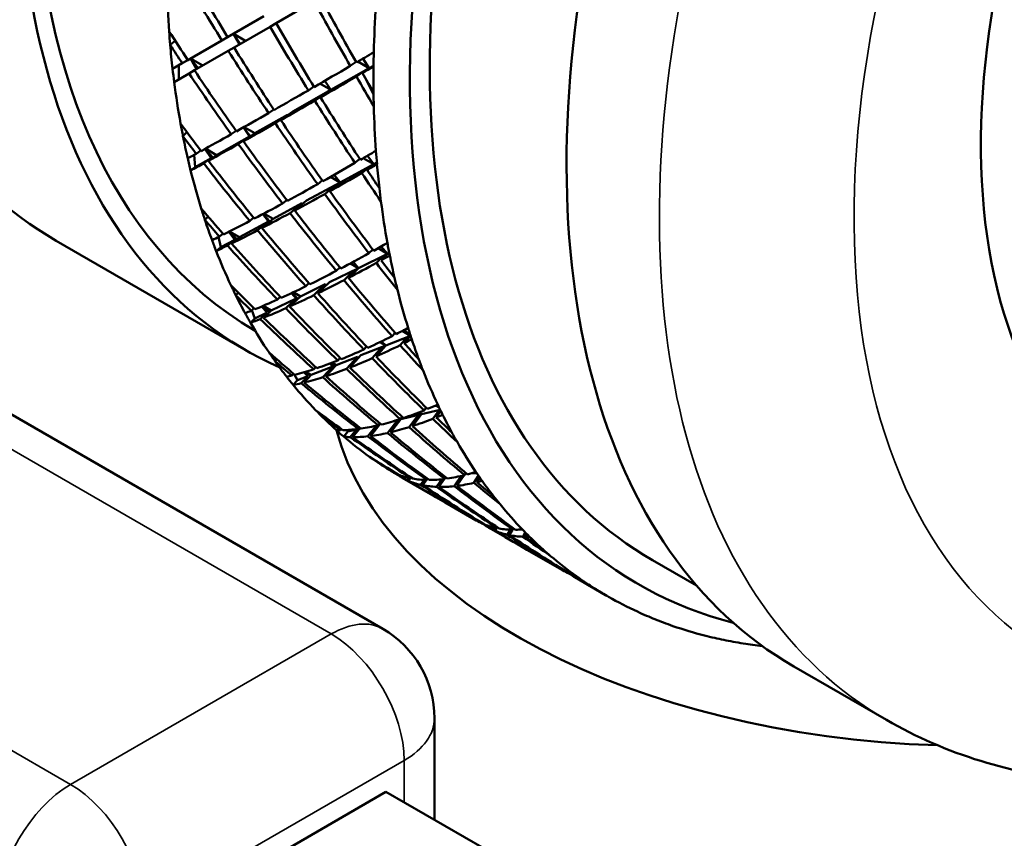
# Model space of a CAD drawing. Header units: inches. Extents: x 0.1 to 33.9, y 0.6 to 21.4.
# Tile 30 of 39: x 25.931 to 26.503, y 8.278 to 8.754. Entities that reach past the tile are written whole.
import ezdxf

# ---------------------------------------------------------------- set-up
doc = ezdxf.new("R2010")
doc.units = ezdxf.units.IN
doc.header["$MEASUREMENT"] = 0
doc.layers.add('Visible (ANSI)', color=7, linetype='Continuous', lineweight=50)
doc.layers.add('Visible Narrow (ANSI)', color=7, linetype='Continuous', lineweight=35)

msp = doc.modelspace()

# ---------------------------------------------------------------- linework, layer by layer
at = {"layer": 'Visible (ANSI)'}
for p, q in [((26.14171, 8.3999), (24.39722, 9.40708)), ((26.07968, 8.75207), (26.10177, 8.76482)), ((26.07261, 8.75615), (26.05152, 8.74398)), ((26.05524, 8.73796), (26.07616, 8.75003)), ((26.07616, 8.75003), (26.07968, 8.75207)), ((26.05843, 8.7398), (26.0549, 8.74593)), ((26.05883, 8.74003), (26.0549, 8.74593)), ((26.0549, 8.74593), (26.06197, 8.74185)), ((26.01811, 8.73947), (26.02098, 8.74186)), ((26.04817, 8.74204), (26.02832, 8.73058)), ((26.05152, 8.74398), (26.04817, 8.74204)), ((26.03223, 8.72467), (26.05191, 8.73603)), ((26.05191, 8.73603), (26.05524, 8.73796)), ((26.02516, 8.72875), (26.0195, 8.72549)), ((26.02311, 8.71941), (26.02311, 8.72757)), ((26.02832, 8.73058), (26.02516, 8.72875)), ((26.03433, 8.72588), (26.02998, 8.73154)), ((26.03347, 8.72539), (26.02998, 8.73154)), ((26.02998, 8.73154), (26.03705, 8.72746)), ((26.12278, 8.72718), (26.12614, 8.72959)), ((26.12713, 8.72973), (26.13375, 8.7259)), ((26.13375, 8.7259), (26.13009, 8.73146)), ((26.1363, 8.72735), (26.13375, 8.7259)), ((26.02042, 8.71786), (26.02909, 8.72286)), ((26.02909, 8.72286), (26.03223, 8.72467)), ((26.13375, 8.7259), (26.11153, 8.71324)), ((26.12987, 8.72359), (26.12633, 8.72104)), ((26.12985, 8.7231), (26.13375, 8.7259)), ((26.13375, 8.7259), (26.12987, 8.72359)), ((26.13005, 8.72324), (26.12987, 8.72359)), ((26.10514, 8.71692), (26.11153, 8.71324)), ((26.11153, 8.71324), (26.10798, 8.71857)), ((26.13631, 8.71069), (26.13182, 8.71968)), ((26.11153, 8.71324), (26.08943, 8.70065)), ((26.09841, 8.71303), (26.10158, 8.71528)), ((26.108, 8.71118), (26.10215, 8.70702)), ((26.10548, 8.70895), (26.11153, 8.71324)), ((26.11153, 8.71324), (26.108, 8.71118)), ((26.10818, 8.71086), (26.108, 8.71118)), ((26.08628, 8.69885), (26.06733, 8.68806)), ((26.07533, 8.69979), (26.07831, 8.70188)), ((26.07926, 8.69392), (26.08628, 8.69885)), ((26.08943, 8.70065), (26.0824, 8.6957)), ((26.08647, 8.69856), (26.08628, 8.69885)), ((26.02555, 8.68639), (26.02788, 8.68864)), ((26.0536, 8.6875), (26.05638, 8.68944)), ((26.06067, 8.68341), (26.06733, 8.68806)), ((26.06069, 8.69149), (26.06417, 8.68625)), ((26.06477, 8.68627), (26.06074, 8.69151)), ((26.06733, 8.68806), (26.06104, 8.69169)), ((26.06417, 8.68625), (26.0451, 8.67539)), ((26.06417, 8.68625), (26.05772, 8.68176)), ((26.03267, 8.66831), (26.03196, 8.67546)), ((26.03329, 8.67619), (26.03588, 8.67799)), ((26.03835, 8.67899), (26.04191, 8.67357)), ((26.04296, 8.67391), (26.03842, 8.67903)), ((26.0451, 8.67539), (26.03861, 8.67914)), ((26.04036, 8.67211), (26.0451, 8.67539)), ((26.04191, 8.67357), (26.03267, 8.66831)), ((26.04191, 8.67357), (26.0376, 8.67059)), ((26.13645, 8.67007), (26.11688, 8.65945)), ((26.1255, 8.67082), (26.12829, 8.67322)), ((26.13032, 8.67361), (26.13645, 8.67007)), ((26.13257, 8.66674), (26.13645, 8.67007)), ((26.13645, 8.67007), (26.1327, 8.675)), ((26.13645, 8.67007), (26.13295, 8.66796)), ((26.13823, 8.67104), (26.13645, 8.67007)), ((26.03, 8.66643), (26.03267, 8.66831)), ((26.11346, 8.66392), (26.11688, 8.65945)), ((26.13295, 8.66796), (26.12943, 8.66493)), ((26.1333, 8.66736), (26.13295, 8.66796)), ((26.11688, 8.65945), (26.09743, 8.64889)), ((26.10645, 8.66069), (26.10384, 8.65849)), ((26.11688, 8.65945), (26.11091, 8.6544)), ((26.11688, 8.65945), (26.11128, 8.66268)), ((26.11374, 8.65763), (26.11688, 8.65945)), ((26.10796, 8.65275), (26.11374, 8.65763)), ((26.1141, 8.6571), (26.11374, 8.65763)), ((26.09466, 8.64738), (26.07798, 8.63833)), ((26.08346, 8.64723), (26.08587, 8.64924)), ((26.08777, 8.64165), (26.09466, 8.64738)), ((26.09743, 8.64889), (26.09053, 8.64314)), ((26.09503, 8.64689), (26.09466, 8.64738)), ((26.07195, 8.64105), (26.0752, 8.63681)), ((26.07599, 8.63669), (26.07207, 8.64111)), ((26.07798, 8.63833), (26.07264, 8.64141)), ((26.03832, 8.63764), (26.04013, 8.63966)), ((26.0752, 8.63681), (26.05842, 8.6277)), ((26.0644, 8.63707), (26.06662, 8.63889)), ((26.0752, 8.63681), (26.0689, 8.63165)), ((26.07147, 8.63299), (26.07798, 8.63833)), ((26.04673, 8.62805), (26.04876, 8.62969)), ((26.05213, 8.63076), (26.05561, 8.62618)), ((26.05685, 8.62643), (26.05231, 8.63085)), ((26.05842, 8.6277), (26.05266, 8.63103)), ((25.95185, 8.62557), (26.06233, 8.56179)), ((26.04747, 8.62176), (26.04618, 8.62778)), ((26.05561, 8.62618), (26.04747, 8.62176)), ((26.05561, 8.62618), (26.05141, 8.62278)), ((26.0538, 8.62397), (26.05842, 8.6277)), ((26.04485, 8.61958), (26.04747, 8.62176)), ((26.13587, 8.62052), (26.13363, 8.61826)), ((26.1445, 8.618), (26.13895, 8.62121)), ((26.14078, 8.62224), (26.1445, 8.618)), ((26.14546, 8.61847), (26.1445, 8.618)), ((26.12442, 8.61324), (26.12754, 8.60972)), ((26.1445, 8.618), (26.12754, 8.60972)), ((26.13794, 8.61266), (26.14139, 8.61614)), ((26.1445, 8.618), (26.1407, 8.61418)), ((26.14139, 8.61614), (26.1445, 8.618)), ((26.1419, 8.61538), (26.14139, 8.61614)), ((26.12754, 8.60972), (26.11067, 8.60148)), ((26.1167, 8.61009), (26.11464, 8.60806)), ((26.11914, 8.60264), (26.12477, 8.60819)), ((26.12754, 8.60972), (26.12172, 8.60398)), ((26.12754, 8.60972), (26.12287, 8.61241)), ((26.12477, 8.60819), (26.12754, 8.60972)), ((26.1253, 8.60751), (26.12477, 8.60819)), ((26.11067, 8.60148), (26.10397, 8.595)), ((26.05626, 8.59382), (26.05758, 8.59549)), ((26.09381, 8.59324), (26.08969, 8.59562)), ((26.10826, 8.6003), (26.09381, 8.59324)), ((26.0969, 8.59908), (26.09877, 8.60089)), ((26.10158, 8.59384), (26.10826, 8.6003)), ((26.10881, 8.59968), (26.10826, 8.6003)), ((26.09139, 8.59206), (26.07684, 8.58495)), ((26.08044, 8.59135), (26.08213, 8.59295)), ((26.09139, 8.59206), (26.0853, 8.58628)), ((26.08751, 8.58727), (26.09381, 8.59324)), ((26.08867, 8.59514), (26.09139, 8.59206)), ((26.09235, 8.59185), (26.08888, 8.59523)), ((26.06532, 8.58489), (26.06682, 8.58628)), ((26.06735, 8.58031), (26.06564, 8.58519)), ((26.07126, 8.58734), (26.07441, 8.58376)), ((26.0758, 8.58398), (26.07161, 8.58749)), ((26.07684, 8.58495), (26.07209, 8.58769)), ((26.0724, 8.58081), (26.07684, 8.58495)), ((26.06481, 8.57785), (26.06735, 8.58031)), ((26.07441, 8.58376), (26.06735, 8.58031)), ((26.07441, 8.58376), (26.07037, 8.58)), ((26.15782, 8.57032), (26.15298, 8.57311)), ((26.15429, 8.57378), (26.15782, 8.57032)), ((26.14085, 8.56707), (26.14336, 8.56463)), ((26.15782, 8.57032), (26.14336, 8.56463)), ((26.14879, 8.57212), (26.14707, 8.57012)), ((26.15175, 8.56485), (26.15509, 8.56874)), ((26.15782, 8.57032), (26.15414, 8.56603)), ((26.15509, 8.56874), (26.15782, 8.57032)), ((26.15574, 8.5679), (26.15509, 8.56874)), ((26.15784, 8.57033), (26.15782, 8.57032)), ((26.14336, 8.56463), (26.12898, 8.55897)), ((26.13223, 8.5641), (26.13069, 8.56234)), ((26.13555, 8.55727), (26.14096, 8.56344)), ((26.14336, 8.56463), (26.13776, 8.55826)), ((26.14336, 8.56463), (26.13991, 8.56662)), ((26.14096, 8.56344), (26.14336, 8.56463)), ((26.14164, 8.56268), (26.14096, 8.56344)), ((26.07918, 8.55542), (26.08005, 8.55668)), ((26.12693, 8.55817), (26.11461, 8.55332)), ((26.1155, 8.55592), (26.11686, 8.55744)), ((26.12053, 8.55105), (26.12693, 8.55817)), ((26.12898, 8.55897), (26.12257, 8.55184)), ((26.12764, 8.55748), (26.12693, 8.55817)), ((26.11255, 8.55251), (26.10015, 8.54763)), ((26.10154, 8.55088), (26.10272, 8.55216)), ((26.11255, 8.55251), (26.10675, 8.5462)), ((26.10861, 8.54679), (26.11461, 8.55332)), ((26.11087, 8.55415), (26.11255, 8.55251)), ((26.11366, 8.55228), (26.11125, 8.55429)), ((26.11461, 8.55332), (26.11227, 8.55468)), ((26.08886, 8.54722), (26.08985, 8.54827)), ((26.08963, 8.54174), (26.09207, 8.54445)), ((26.09207, 8.54445), (26.09026, 8.54792)), ((26.09808, 8.54682), (26.09207, 8.54445)), ((26.09808, 8.54682), (26.09424, 8.54273)), ((26.09577, 8.54909), (26.09808, 8.54682)), ((26.09593, 8.54314), (26.10015, 8.54763)), ((26.09961, 8.54705), (26.09647, 8.54929)), ((26.10015, 8.54763), (26.097, 8.54945)), ((26.17506, 8.52729), (26.16416, 8.52471)), ((26.1669, 8.52861), (26.16567, 8.52696)), ((26.17443, 8.52861), (26.1724, 8.52978)), ((26.17319, 8.53013), (26.17405, 8.52941)), ((26.17389, 8.52633), (26.1752, 8.52701)), ((26.1068, 8.52289), (26.10726, 8.52367)), ((26.1444, 8.51378), (26.15041, 8.52143)), ((26.15216, 8.52188), (26.1461, 8.51417)), ((26.15129, 8.52077), (26.15048, 8.52145)), ((26.15285, 8.52325), (26.15178, 8.52187)), ((26.16416, 8.52471), (26.15216, 8.52188)), ((26.15699, 8.51719), (26.16213, 8.52389)), ((26.16416, 8.52471), (26.15886, 8.51779)), ((26.16213, 8.52389), (26.16416, 8.52471)), ((26.16293, 8.52311), (26.16213, 8.52389)), ((26.16416, 8.52471), (26.16247, 8.52569)), ((26.16283, 8.52583), (26.16416, 8.52471)), ((26.17071, 8.52207), (26.17389, 8.52633)), ((26.17544, 8.5265), (26.17274, 8.52287)), ((26.17466, 8.52545), (26.17389, 8.52633)), ((26.11706, 8.51548), (26.11758, 8.51611)), ((26.12133, 8.5146), (26.12063, 8.51554)), ((26.12635, 8.51578), (26.12133, 8.5146)), ((26.12635, 8.51578), (26.12276, 8.51142)), ((26.12413, 8.51139), (26.12809, 8.51619)), ((26.12614, 8.51596), (26.12635, 8.51578)), ((26.12744, 8.51612), (26.12815, 8.517)), ((26.12798, 8.51607), (26.12759, 8.5163)), ((26.12809, 8.51619), (26.12769, 8.51642)), ((26.12893, 8.51639), (26.12809, 8.51619)), ((26.13792, 8.518), (26.13298, 8.51186)), ((26.13452, 8.51204), (26.14016, 8.51904)), ((26.13903, 8.51825), (26.13992, 8.51938)), ((26.13966, 8.51843), (26.13935, 8.51865)), ((26.14016, 8.51904), (26.13981, 8.51924)), ((26.14028, 8.51907), (26.14016, 8.51904)), ((26.11903, 8.51167), (26.12133, 8.5146)), ((26.13879, 8.49663), (26.13891, 8.49687)), ((26.14958, 8.49004), (26.14969, 8.49019)), ((26.15266, 8.48798), (26.15315, 8.4887)), ((26.15295, 8.48782), (26.17086, 8.47748)), ((26.15654, 8.48777), (26.15558, 8.48644)), ((26.15666, 8.48596), (26.15778, 8.4875)), ((26.15785, 8.48749), (26.15814, 8.4879)), ((26.16573, 8.48656), (26.16369, 8.48367)), ((26.16723, 8.48651), (26.16769, 8.48718)), ((26.17291, 8.48247), (26.17597, 8.48691)), ((26.1775, 8.48709), (26.1743, 8.48243)), ((26.17832, 8.48805), (26.17769, 8.48711)), ((26.18322, 8.48285), (26.18721, 8.48881)), ((26.18889, 8.48921), (26.18476, 8.48303)), ((26.18999, 8.4905), (26.1892, 8.48929)), ((26.19008, 8.49043), (26.18995, 8.49043)), ((26.19639, 8.49031), (26.19329, 8.49037)), ((26.19458, 8.4848), (26.1973, 8.48899)), ((26.19804, 8.48792), (26.19627, 8.4852)), ((26.16492, 8.48341), (26.16712, 8.48651)), ((26.17793, 8.47339), (26.19596, 8.46299)), ((26.19976, 8.46107), (26.19985, 8.46123)), ((26.20303, 8.45891), (26.22109, 8.44848)), ((26.20573, 8.45749), (26.20653, 8.45882)), ((26.20776, 8.45855), (26.20683, 8.45699)), ((26.20835, 8.45891), (26.2081, 8.45848)), ((26.2178, 8.45826), (26.2174, 8.45754)), ((26.21393, 8.45466), (26.21564, 8.45759)), ((26.217, 8.45755), (26.21517, 8.4544)), ((26.2231, 8.45349), (26.22451, 8.45599)), ((26.22539, 8.4551), (26.22447, 8.45346)), ((26.22816, 8.4444), (26.24618, 8.43399)), ((26.29839, 8.43993), (26.32397, 8.42516)), ((26.25001, 8.43227), (26.24993, 8.43211)), ((26.25325, 8.42991), (26.27117, 8.41957)), ((26.25592, 8.42851), (26.25622, 8.42914)), ((26.25721, 8.42845), (26.257, 8.42802)), ((26.38053, 8.37807), (26.43445, 8.34695)), ((26.17171, 8.28881), (26.17171, 8.34794)), ((26.14353, 8.30508), (26.01326, 8.22987)), ((26.21197, 8.26556), (26.14353, 8.30508))]:
    msp.add_line(p, q, dxfattribs=at)
msp.add_arc((26.11171, 8.34794), 0.06, 0, 60, dxfattribs=at)
for centre, major_axis, ratio, start_param, end_param in [((26.2706, 9.17767), (0.31875, 0.55209), 0.57735, 0, 3.141593), ((26.38108, 9.11388), (0.3125, 0.54127), 0.57735, 0.00339, 3.138202), ((26.38108, 9.11388), (0.31875, 0.55209), 0.57735, 6.223959, 9.484004), ((26.61089, 8.9812), (0.3125, 0.54127), 0.57735, 0, 3.141593), ((26.61089, 8.9812), (-0.32063, -0.55534), 0.57735, 2.981926, 6.442852), ((26.69928, 8.93017), (0.31875, 0.55209), 0.57735, 0, 3.141593), ((26.80977, 8.86638), (0.22656, 0.39242), 0.57735, 6.183084, 9.168167), ((26.53665, 9.02406), (0.503, -0.77919), 0.607708, 4.635707, 4.682208), ((26.54372, 9.01998), (0.503, -0.77919), 0.607708, 4.628043, 4.674578), ((26.48008, 9.05672), (0.32813, 0.56833), 0.57735, 2.38544, 2.43528), ((26.54372, 9.01998), (0.42746, -0.82297), 0.545286, 4.736691, 4.783192), ((26.53665, 9.02406), (0.42746, -0.82297), 0.545286, 4.744321, 4.790856), ((26.60029, 8.98732), (-0.32813, -0.56833), 0.57735, 5.418702, 5.468541), ((26.53665, 9.02406), (0.46404, -0.80374), 0.57735, 4.720008, 4.766554), ((26.54372, 9.01998), (0.46404, -0.80374), 0.57735, 4.712389, 4.758924), ((26.54372, 9.01998), (0.5447, -0.74848), 0.635912, 4.615902, 4.637484), ((26.48008, 9.05672), (0.32812, 0.56833), 0.57735, 2.43528, 2.450647), ((26.53665, 9.02406), (0.5447, -0.74848), 0.635912, 4.63127, 4.645148), ((26.48008, 9.05672), (0.32813, 0.56833), 0.57735, 2.450647, 2.478403), ((26.53665, 9.02406), (0.503, -0.77919), 0.607708, 4.689839, 4.736374), ((26.54372, 9.01998), (0.503, -0.77919), 0.607708, 4.682208, 4.728755), ((26.53665, 9.02406), (-0.61948, -0.3999), 0.046767, 0.817047, 0.838629), ((26.60029, 8.98732), (-0.32812, -0.56833), 0.57735, 5.468541, 5.483909), ((26.53665, 9.02406), (-0.61948, -0.3999), 0.046767, 0.762848, 0.809383), ((26.54372, 9.01998), (0.61948, 0.3999), 0.046767, 3.950976, 3.964853), ((26.60029, 8.98732), (-0.32812, -0.56833), 0.57735, 5.483909, 5.511665), ((26.48008, 9.05672), (0.32812, 0.56833), 0.57735, 2.478403, 2.493771), ((26.53665, 9.02406), (0.5447, -0.74848), 0.635912, 4.652812, 4.699313), ((26.54372, 9.01998), (0.5447, -0.74848), 0.635912, 4.645148, 4.691683), ((26.54372, 9.01998), (0.42746, -0.82297), 0.545286, 4.790856, 4.804734), ((26.48008, 9.05672), (0.32812, 0.56833), 0.57735, 2.493771, 2.54361), ((26.54372, 9.01998), (0.61948, 0.3999), 0.046767, 3.89681, 3.943311), ((26.53665, 9.02406), (0.42746, -0.82297), 0.545286, 4.79852, 4.820102), ((26.53665, 9.02406), (-0.61948, -0.3999), 0.046767, 0.708671, 0.755218), ((26.60029, 8.98732), (-0.32813, -0.56833), 0.57735, 5.511665, 5.527033), ((26.54372, 9.01998), (0.61948, 0.3999), 0.046767, 3.842645, 3.88918), ((26.53665, 9.02406), (0.46404, -0.80374), 0.57735, 4.774185, 4.82072), ((26.54372, 9.01998), (0.46404, -0.80374), 0.57735, 4.766554, 4.813056), ((26.53665, 9.02406), (-0.61948, -0.3999), 0.046767, 0.654517, 0.701052), ((26.60029, 8.98732), (-0.32813, -0.56833), 0.57735, 5.527033, 5.576872), ((26.48008, 9.05672), (0.32812, 0.56833), 0.57735, 2.54361, 2.558978), ((26.54372, 9.01998), (0.58932, -0.71064), 0.661338, 4.625113, 4.646694), ((26.54372, 9.01998), (0.61948, 0.3999), 0.046767, 3.788479, 3.835026), ((26.53665, 9.02406), (0.503, -0.77919), 0.607708, 4.743993, 4.790539), ((26.54372, 9.01998), (0.503, -0.77919), 0.607708, 4.736374, 4.782909), ((26.53665, 9.02406), (-0.61948, -0.3999), 0.046767, 0.600385, 0.646887), ((26.53665, 9.02406), (0.58932, -0.71064), 0.661338, 4.64048, 4.654358), ((26.48008, 9.05672), (0.32812, 0.56833), 0.57735, 2.558978, 2.586734), ((26.54372, 9.01998), (0.61948, 0.3999), 0.046767, 3.734314, 3.780849), ((26.53665, 9.02406), (0.5447, -0.74848), 0.635912, 4.706943, 4.753478), ((26.54372, 9.01998), (0.5447, -0.74848), 0.635912, 4.699313, 4.745859), ((26.53665, 9.02406), (-0.61948, -0.3999), 0.046767, 0.578843, 0.592721), ((26.53665, 9.02406), (-0.58014, -0.42219), 0.092536, 0.725821, 0.747403), ((26.60029, 8.98732), (-0.32812, -0.56833), 0.57735, 5.576872, 5.59224), ((26.48008, 9.05672), (0.32812, 0.56833), 0.57735, 2.586734, 2.602102), ((26.54372, 9.01998), (0.61948, 0.3999), 0.046767, 3.705068, 3.72665), ((26.53665, 9.02406), (0.58932, -0.71064), 0.661338, 4.662022, 4.708524), ((26.54372, 9.01998), (0.58932, -0.71064), 0.661338, 4.654358, 4.700893), ((26.53665, 9.02406), (-0.58014, -0.42219), 0.092536, 0.671622, 0.718157), ((26.54372, 9.01998), (0.58014, 0.42219), 0.092536, 3.85975, 3.873627), ((26.60029, 8.98732), (-0.32813, -0.56833), 0.57735, 5.59224, 5.619996), ((26.48008, 9.05672), (0.32813, 0.56833), 0.57735, 2.602102, 2.651941), ((26.54372, 9.01998), (0.58014, 0.42219), 0.092536, 3.805584, 3.852085), ((26.53665, 9.02406), (0.46404, -0.80374), 0.57735, 4.828384, 4.849965), ((26.54372, 9.01998), (0.46404, -0.80374), 0.57735, 4.82072, 4.834598), ((26.53665, 9.02406), (-0.58014, -0.42219), 0.092536, 0.617445, 0.663991), ((26.54372, 9.01998), (0.58014, 0.42219), 0.092536, 3.751419, 3.797954), ((26.53665, 9.02406), (0.503, -0.77919), 0.607708, 4.798169, 4.844704), ((26.54372, 9.01998), (0.503, -0.77919), 0.607708, 4.790539, 4.83704), ((26.60029, 8.98732), (-0.32812, -0.56833), 0.57735, 5.619996, 5.635364), ((26.53665, 9.02406), (-0.58014, -0.42219), 0.092536, 0.563291, 0.609826), ((26.60029, 8.98732), (-0.32812, -0.56833), 0.57735, 5.635364, 5.685203), ((26.48008, 9.05672), (0.32813, 0.56833), 0.57735, 2.651941, 2.667309), ((26.54372, 9.01998), (0.63663, -0.66468), 0.683166, 4.625649, 4.647231), ((26.54372, 9.01998), (0.58014, 0.42219), 0.092536, 3.697253, 3.7438), ((26.53665, 9.02406), (0.5447, -0.74848), 0.635912, 4.761098, 4.807644), ((26.54372, 9.01998), (0.5447, -0.74848), 0.635912, 4.753478, 4.800014), ((26.53665, 9.02406), (0.63663, -0.66468), 0.683166, 4.641017, 4.654895), ((26.48008, 9.05672), (0.32812, 0.56833), 0.57735, 2.667309, 2.695065), ((26.53665, 9.02406), (-0.58014, -0.42219), 0.092536, 0.509159, 0.555661), ((26.54372, 9.01998), (0.58014, 0.42219), 0.092536, 3.643088, 3.689623), ((26.53665, 9.02406), (0.58932, -0.71064), 0.661338, 4.716154, 4.762689), ((26.54372, 9.01998), (0.58932, -0.71064), 0.661338, 4.708524, 4.75507), ((26.53665, 9.02406), (-0.58014, -0.42219), 0.092536, 0.487617, 0.501495), ((26.48008, 9.05672), (0.32812, 0.56833), 0.57735, 2.695065, 2.710432), ((26.54372, 9.01998), (0.63663, -0.66468), 0.683166, 4.654895, 4.70143), ((26.53665, 9.02406), (-0.53803, -0.44618), 0.135863, 0.626701, 0.648282), ((26.60029, 8.98732), (-0.32813, -0.56833), 0.57735, 5.685203, 5.700571), ((26.54372, 9.01998), (0.58014, 0.42219), 0.092536, 3.613842, 3.635424), ((26.48008, 9.05672), (-0.32812, -0.56833), 0.57735, 5.852025, 5.901865), ((26.53665, 9.02406), (0.63663, -0.66468), 0.683166, 4.662559, 4.70906), ((26.53665, 9.02406), (-0.53803, -0.44618), 0.135863, 0.572502, 0.619037), ((26.54372, 9.01998), (0.53803, 0.44618), 0.135863, 3.706464, 3.752965), ((26.53665, 9.02406), (0.503, -0.77919), 0.607708, 4.852369, 4.87395), ((26.54372, 9.01998), (0.53803, 0.44618), 0.135863, 3.760629, 3.774507), ((26.54372, 9.01998), (0.503, -0.77919), 0.607708, 4.844704, 4.858582), ((26.60029, 8.98732), (-0.32813, -0.56833), 0.57735, 5.700571, 5.728327), ((26.53665, 9.02406), (-0.53803, -0.44618), 0.135863, 0.518325, 0.564871), ((26.54372, 9.01998), (0.53803, 0.44618), 0.135863, 3.652298, 3.698834), ((26.53665, 9.02406), (0.5447, -0.74848), 0.635912, 4.815274, 4.861809), ((26.54372, 9.01998), (0.5447, -0.74848), 0.635912, 4.807644, 4.854145), ((26.60029, 8.98732), (-0.32813, -0.56833), 0.57735, 5.728327, 5.743694), ((26.48008, 9.05672), (-0.32812, -0.56833), 0.57735, 5.901865, 5.917232), ((26.54372, 9.01998), (0.68571, -0.60991), 0.700414, 4.617394, 4.638975), ((26.53665, 9.02406), (-0.53803, -0.44618), 0.135863, 0.464171, 0.510706), ((26.60029, 8.98732), (-0.32812, -0.56833), 0.57735, 5.743694, 5.793534), ((26.53665, 9.02406), (0.68571, -0.60991), 0.700414, 4.632761, 4.646639), ((26.48008, 9.05672), (-0.32813, -0.56833), 0.57735, 5.917232, 5.944988), ((26.53665, 9.02406), (-0.53803, -0.44618), 0.135863, 0.410039, 0.45654), ((26.54372, 9.01998), (0.53803, 0.44618), 0.135863, 3.598133, 3.644679), ((26.53665, 9.02406), (0.58932, -0.71064), 0.661338, 4.770308, 4.816854), ((26.54372, 9.01998), (0.58932, -0.71064), 0.661338, 4.762689, 4.809224), ((26.53665, 9.02406), (-0.53803, -0.44618), 0.135863, 0.388497, 0.402375), ((26.54372, 9.01998), (0.53803, 0.44618), 0.135863, 3.543968, 3.590503), ((26.53665, 9.02406), (0.63663, -0.66468), 0.683166, 4.71669, 4.763226), ((26.54372, 9.01998), (0.63663, -0.66468), 0.683166, 4.70906, 4.755606), ((26.48008, 9.05672), (-0.32812, -0.56833), 0.57735, 5.944988, 5.960356), ((26.54372, 9.01998), (0.53803, 0.44618), 0.135863, 3.514722, 3.536304), ((26.53665, 9.02406), (0.68571, -0.60991), 0.700414, 4.654303, 4.700805), ((26.54372, 9.01998), (0.68571, -0.60991), 0.700414, 4.646639, 4.693174), ((26.48008, 9.05672), (-0.32813, -0.56833), 0.57735, 5.960356, 6.010195), ((26.53665, 9.02406), (-0.49298, -0.47217), 0.174736, 0.518906, 0.540488), ((26.60029, 8.98732), (-0.32812, -0.56833), 0.57735, 5.793534, 5.808902), ((26.53665, 9.02406), (-0.49298, -0.47217), 0.174736, 0.464707, 0.511242), ((26.54372, 9.01998), (0.49298, 0.47217), 0.174736, 3.652835, 3.666713), ((26.60029, 8.98732), (-0.32813, -0.56833), 0.57735, 5.808902, 5.836657), ((26.53665, 9.02406), (-0.49298, -0.47217), 0.174736, 0.410531, 0.457077), ((26.54372, 9.01998), (0.49298, 0.47217), 0.174736, 3.59867, 3.645171), ((26.53665, 9.02406), (0.5447, -0.74848), 0.635912, 4.869473, 4.891055), ((26.54372, 9.01998), (0.5447, -0.74848), 0.635912, 4.861809, 4.875687), ((26.48008, 9.05672), (-0.32812, -0.56833), 0.57735, 6.010195, 6.025563), ((26.54372, 9.01998), (0.73477, -0.54646), 0.712053, 4.60143, 4.623012), ((26.53665, 9.02406), (0.73477, -0.54646), 0.712053, 4.616798, 4.630676), ((26.48008, 9.05672), (-0.32813, -0.56833), 0.57735, 6.025563, 6.053319), ((26.53665, 9.02406), (-0.49298, -0.47217), 0.174736, 0.356377, 0.402912), ((26.54372, 9.01998), (0.49298, 0.47217), 0.174736, 3.544504, 3.591039), ((26.53665, 9.02406), (0.58932, -0.71064), 0.661338, 4.824485, 4.87102), ((26.54372, 9.01998), (0.58932, -0.71064), 0.661338, 4.816854, 4.863356), ((26.60029, 8.98732), (-0.32812, -0.56833), 0.57735, 5.836657, 5.852025), ((26.53665, 9.02406), (-0.49298, -0.47217), 0.174736, 0.302245, 0.348746), ((26.54372, 9.01998), (0.49298, 0.47217), 0.174736, 3.490339, 3.536885), ((26.53665, 9.02406), (0.63663, -0.66468), 0.683166, 4.770845, 4.817391), ((26.54372, 9.01998), (0.63663, -0.66468), 0.683166, 4.763226, 4.809761), ((26.60029, 8.98732), (-0.32813, -0.56833), 0.57735, 5.852025, 5.901865), ((26.53665, 9.02406), (-0.49298, -0.47217), 0.174736, 0.280703, 0.294581), ((26.48008, 9.05672), (-0.32812, -0.56833), 0.57735, 6.053319, 6.068687), ((26.54372, 9.01998), (0.49298, 0.47217), 0.174736, 3.436174, 3.482709), ((26.53665, 9.02406), (0.68571, -0.60991), 0.700414, 4.708435, 4.75497), ((26.54372, 9.01998), (0.68571, -0.60991), 0.700414, 4.700805, 4.747351), ((26.54372, 9.01998), (0.49298, 0.47217), 0.174736, 3.406928, 3.428509), ((26.48008, 9.05672), (-0.32813, -0.56833), 0.57735, 6.068687, 6.118526), ((26.53665, 9.02406), (0.73477, -0.54646), 0.712053, 4.63834, 4.684841), ((26.54372, 9.01998), (0.73477, -0.54646), 0.712053, 4.630676, 4.677211), ((26.48008, 9.05672), (-0.32813, -0.56833), 0.57735, 6.118526, 6.133894), ((26.54372, 9.01998), (0.78126, -0.47582), 0.717221, 4.58041, 4.601991), ((26.53665, 9.02406), (-0.44492, -0.50021), 0.206616, 0.348121, 0.394656), ((26.53665, 9.02406), (-0.44492, -0.50021), 0.206616, 0.40232, 0.423902), ((26.60029, 8.98732), (-0.32813, -0.56833), 0.57735, 5.901865, 5.917232), ((26.53665, 9.02406), (0.78126, -0.47582), 0.717221, 4.595778, 4.609656), ((26.48008, 9.05672), (-0.32812, -0.56833), 0.57735, 6.133894, 6.16165), ((26.53665, 9.02406), (-0.44492, -0.50021), 0.206616, 0.293944, 0.340491), ((26.54372, 9.01998), (0.44492, 0.50021), 0.206616, 3.482083, 3.528585), ((26.53665, 9.02406), (0.58932, -0.71064), 0.661338, 4.878684, 4.900265), ((26.54372, 9.01998), (0.44492, 0.50021), 0.206616, 3.536249, 3.550127), ((26.54372, 9.01998), (0.58932, -0.71064), 0.661338, 4.87102, 4.884898), ((26.60029, 8.98732), (-0.32812, -0.56833), 0.57735, 5.917232, 5.944988), ((26.48008, 9.05672), (-0.32813, -0.56833), 0.57735, 6.16165, 6.177017), ((26.53665, 9.02406), (-0.44492, -0.50021), 0.206616, 0.164117, 0.177995), ((26.48543, 8.54835), (-0.375, 0), 0.57735, 0.153014, 1.513923), ((26.53665, 9.02406), (-0.44492, -0.50021), 0.206616, 0.185659, 0.23216), ((26.53665, 9.02406), (-0.44492, -0.50021), 0.206616, 0.23979, 0.286325), ((26.54372, 9.01998), (0.44492, 0.50021), 0.206616, 3.427918, 3.474453), ((26.53665, 9.02406), (0.63663, -0.66468), 0.683166, 4.825021, 4.871556), ((26.54372, 9.01998), (0.63663, -0.66468), 0.683166, 4.817391, 4.863892), ((26.54372, 9.01998), (0.44492, 0.50021), 0.206616, 3.290341, 3.311923), ((26.48008, 9.05672), (-0.32813, -0.56833), 0.57735, 6.177017, 6.226857), ((26.53665, 9.02406), (0.78126, -0.47582), 0.717221, 4.61732, 4.663821), ((26.54372, 9.01998), (0.44492, 0.50021), 0.206616, 3.319587, 3.366122), ((26.54372, 9.01998), (0.78126, -0.47582), 0.717221, 4.609656, 4.656191), ((26.53665, 9.02406), (0.73477, -0.54646), 0.712053, 4.692471, 4.739007), ((26.54372, 9.01998), (0.44492, 0.50021), 0.206616, 3.373753, 3.420299), ((26.54372, 9.01998), (0.73477, -0.54646), 0.712053, 4.684841, 4.731387), ((26.53665, 9.02406), (0.68571, -0.60991), 0.700414, 4.762589, 4.809135), ((26.54372, 9.01998), (0.68571, -0.60991), 0.700414, 4.75497, 4.801505), ((26.60029, 8.98732), (-0.32812, -0.56833), 0.57735, 5.944988, 5.960356), ((26.60029, 8.98732), (-0.32813, -0.56833), 0.57735, 5.960356, 6.010195), ((26.48008, 9.05672), (-0.32812, -0.56833), 0.57735, 6.226857, 6.242225), ((26.54372, 9.01998), (0.82256, -0.40094), 0.715485, 4.558299, 4.57988), ((26.53665, 9.02406), (0.82256, -0.40094), 0.715485, 4.573666, 4.587544), ((26.48008, 9.05672), (-0.32813, -0.56833), 0.57735, 6.242225, 6.269981), ((26.48008, 9.05672), (-0.32812, -0.56833), 0.57735, 6.269981, 6.285348), ((26.53665, 9.02406), (-0.39414, -0.52995), 0.228737, 0.039822, 0.0537), ((26.53665, 9.02406), (-0.39414, -0.52995), 0.228737, 0.061364, 0.107866), ((26.54372, 9.01998), (0.39414, 0.52995), 0.228737, 3.166047, 3.187629), ((26.53665, 9.02406), (-0.39414, -0.52995), 0.228737, 0.115496, 0.162031), ((26.53665, 9.02406), (-0.39414, -0.52995), 0.228737, 0.16965, 0.216196), ((26.53665, 9.02406), (-0.39414, -0.52995), 0.228737, 0.223827, 0.270362), ((26.53665, 9.02406), (-0.39414, -0.52995), 0.228737, 0.278026, 0.299607), ((26.60029, 8.98732), (-0.32813, -0.56833), 0.57735, 6.010195, 6.025563), ((26.53665, 9.02406), (0.82256, -0.40094), 0.715485, 4.595208, 4.619099), ((26.54372, 9.01998), (0.39414, 0.52995), 0.228737, 3.195293, 3.241828), ((26.54372, 9.01998), (0.82256, -0.40094), 0.715485, 4.587544, 4.614627), ((26.53665, 9.02406), (0.78126, -0.47582), 0.717221, 4.671451, 4.717986), ((26.54372, 9.01998), (0.39414, 0.52995), 0.228737, 3.249458, 3.296005), ((26.54372, 9.01998), (0.78126, -0.47582), 0.717221, 4.663821, 4.710367), ((26.53665, 9.02406), (0.73477, -0.54646), 0.712053, 4.746626, 4.793172), ((26.54372, 9.01998), (0.39414, 0.52995), 0.228737, 3.303624, 3.350159), ((26.54372, 9.01998), (0.73477, -0.54646), 0.712053, 4.739007, 4.785542), ((26.53665, 9.02406), (0.68571, -0.60991), 0.700414, 4.816766, 4.863301), ((26.54372, 9.01998), (0.39414, 0.52995), 0.228737, 3.357789, 3.40429), ((26.54372, 9.01998), (0.68571, -0.60991), 0.700414, 4.809135, 4.855637), ((26.53665, 9.02406), (0.63663, -0.66468), 0.683166, 4.87922, 4.900802), ((26.54372, 9.01998), (0.39414, 0.52995), 0.228737, 3.411954, 3.425832), ((26.54372, 9.01998), (0.63663, -0.66468), 0.683166, 4.871556, 4.885434), ((26.60029, 8.98732), (-0.32812, -0.56833), 0.57735, 6.025563, 6.053319), ((26.60029, 8.98732), (-0.32813, -0.56833), 0.57735, 6.053319, 6.068687), ((26.60029, 8.98732), (-0.32812, -0.56833), 0.57735, 6.068687, 6.118526), ((26.53665, 9.02406), (-0.34145, -0.56063), 0.238723, 0.005597, 0.03268), ((26.54372, 9.01998), (0.34145, 0.56063), 0.238723, 3.121141, 3.166654), ((26.53665, 9.02406), (-0.34145, -0.56063), 0.238723, 0.040299, 0.086845), ((26.53665, 9.02406), (-0.34145, -0.56063), 0.238723, 0.094476, 0.141011), ((26.53665, 9.02406), (0.78126, -0.47582), 0.717221, 4.725605, 4.749533), ((26.54372, 9.01998), (0.34145, 0.56063), 0.238723, 3.174273, 3.220808), ((26.54372, 9.01998), (0.78126, -0.47582), 0.717221, 4.717986, 4.745069), ((26.53665, 9.02406), (0.73477, -0.54646), 0.712053, 4.800802, 4.847337), ((26.54372, 9.01998), (0.73477, -0.54646), 0.712053, 4.793172, 4.839673), ((26.54372, 9.01998), (0.34145, 0.56063), 0.238723, 3.228438, 3.274939), ((26.53665, 9.02406), (-0.34145, -0.56063), 0.238723, 0.148675, 0.170256), ((26.60029, 8.98732), (-0.32812, -0.56833), 0.57735, 6.118526, 6.133894), ((26.53665, 9.02406), (0.68571, -0.60991), 0.700414, 4.870965, 4.892546), ((26.54372, 9.01998), (0.34145, 0.56063), 0.238723, 3.282603, 3.296481), ((26.54372, 9.01998), (0.68571, -0.60991), 0.700414, 4.863301, 4.877179), ((26.60029, 8.98732), (-0.32812, -0.56833), 0.57735, 6.133894, 6.16165), ((26.60029, 8.98732), (-0.32812, -0.56833), 0.57735, 6.16165, 6.177017), ((26.60029, 8.98732), (-0.32812, -0.56833), 0.57735, 6.177017, 6.226857), ((26.53665, 9.02406), (-0.28821, -0.59127), 0.235358, 6.266671, 6.293754), ((26.54372, 9.01998), (0.28821, 0.59127), 0.235358, 3.098766, 3.144497), ((26.53665, 9.02406), (-0.28821, -0.59127), 0.235358, 0.018233, 0.039815), ((26.60029, 8.98732), (-0.32813, -0.56833), 0.57735, 6.226857, 6.242225), ((26.53665, 9.02406), (0.73477, -0.54646), 0.712053, 4.855001, 4.875311), ((26.54372, 9.01998), (0.28821, 0.59127), 0.235358, 3.152162, 3.166039), ((26.54372, 9.01998), (0.73477, -0.54646), 0.712053, 4.847337, 4.861215), ((26.60029, 8.98732), (-0.32812, -0.56833), 0.57735, 6.242225, 6.269981), ((26.60029, 8.98732), (-0.32812, -0.56833), 0.57735, 6.269981, 6.285348), ((26.60029, 8.98732), (-0.32813, -0.56833), 0.57735, 0.002163, 0.052002), ((26.60029, 8.98732), (-0.32812, -0.56833), 0.57735, 0.052002, 0.06737), ((26.60029, 8.98732), (-0.32812, -0.56833), 0.57735, 0.06737, 0.095126), ((26.60029, 8.98732), (-0.32813, -0.56833), 0.57735, 0.095126, 0.110494), ((26.60029, 8.98732), (-0.32813, -0.56833), 0.57735, 0.110494, 0.160333), ((26.60029, 8.98732), (-0.32813, -0.56833), 0.57735, 0.160333, 0.175701), ((26.60029, 8.98732), (-0.32813, -0.56833), 0.57735, 0.175701, 0.203457), ((26.60029, 8.98732), (-0.32813, -0.56833), 0.57735, 0.203457, 0.218825), ((26.60029, 8.98732), (-0.32812, -0.56833), 0.57735, 0.218825, 0.246693)]:
    msp.add_ellipse(centre, major_axis=major_axis, ratio=ratio, start_param=start_param, end_param=end_param, dxfattribs=at)
msp.add_open_spline([(26.43445, 8.34695), (26.46898, 8.32701), (26.50796, 8.31513), (26.59191, 8.30737), (26.63702, 8.31283), (26.7097, 8.33414), (26.73772, 8.34546), (26.76532, 8.35945)], degree=3, knots=[5.4977871, 5.4977871, 5.4977871, 5.4977871, 5.7575836, 5.7575836, 6.0418691, 6.0418691, 6.2221613, 6.2221613, 6.2221613, 6.2221613], dxfattribs=at)
at = {"layer": 'Visible Narrow (ANSI)'}
for p, q in [((26.11171, 8.39693), (24.36722, 9.40411)), ((24.21575, 9.31666), (25.96023, 8.30948)), ((25.96023, 8.30948), (26.11171, 8.39693)), ((26.15413, 8.32345), (26.00266, 8.23599)), ((26.15413, 8.29895), (26.15413, 8.32345))]:
    msp.add_line(p, q, dxfattribs=at)
for centre, major_axis, start_param, end_param in [((26.7532, 8.89904), (0.31875, 0.55209), 0, 3.141593), ((26.80977, 8.86638), (-0.27875, -0.48281), 2.617331, 6.915413), ((26.11171, 8.34794), (0.03, 0.05196), 0, 0.785398), ((26.11171, 8.34794), (-0.03, 0.05196), 3.926991, 5.497787), ((26.11171, 8.34794), (0.06, 0), 5.497787, 6.283185), ((25.96023, 8.26049), (0.03, 0.05196), 0.785398, 2.356194), ((25.96023, 8.26049), (-0.03, 0.05196), 3.926991, 5.497787)]:
    msp.add_ellipse(centre, major_axis=major_axis, ratio=0.57735, start_param=start_param, end_param=end_param, dxfattribs=at)

doc.saveas('drawing.dxf')
